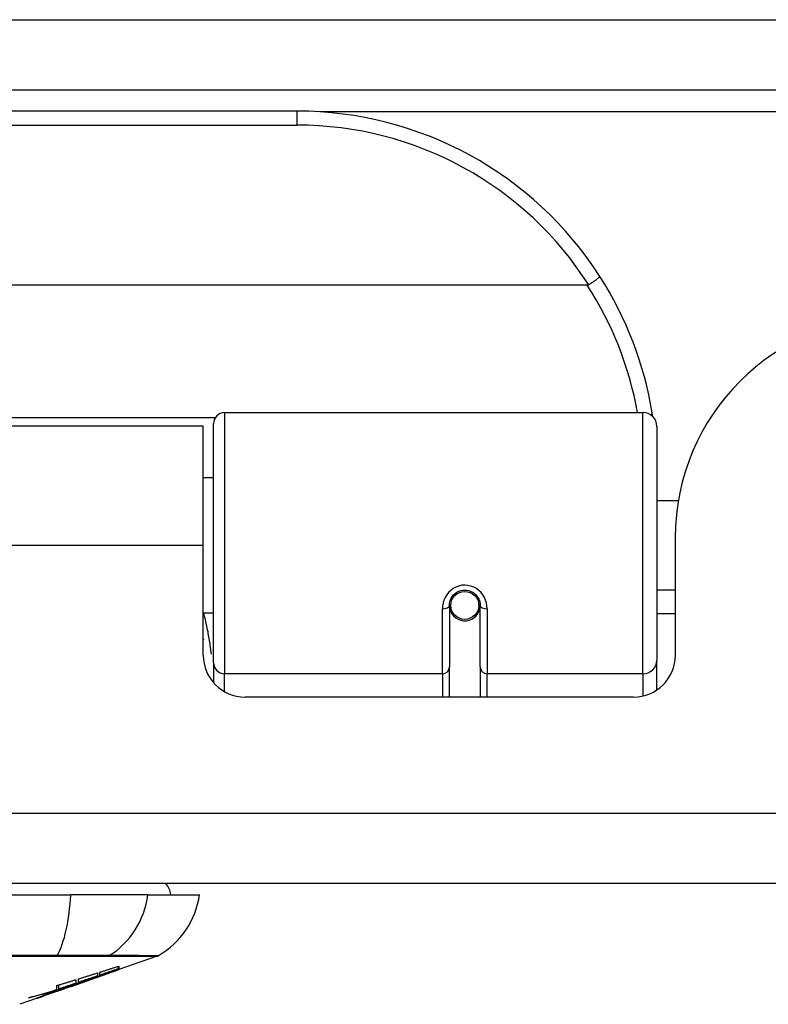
# Model space of a CAD drawing. Header units: inches. Extents: x 25 to 627, y 68 to 290.
# Tile 31 of 250: x 89.7 to 90.75, y 68.19 to 69.58. Entities that reach past the tile are written whole.
import ezdxf

# ---------------------------------------------------------------- set-up
doc = ezdxf.new("R2010")
doc.units = ezdxf.units.IN
doc.header["$MEASUREMENT"] = 0
doc.layers.add('Visible Edges(ANSI)', color=7, linetype='Continuous', lineweight=25)
doc.layers.add('Visible Tangent Edges(ANSI)', color=7, linetype='Continuous', lineweight=25)

msp = doc.modelspace()

# ---------------------------------------------------------------- linework, layer by layer
at = {"layer": 'Visible Edges(ANSI)'}
for p, q in [((85.0901, 69.4844), (144.8921, 69.4844)), ((90.0877, 69.4544), (88.5916, 69.4544)), ((90.4965, 69.2087), (88.1827, 69.2087)), ((89.9853, 69.0294), (90.5749, 69.0294)), ((89.9551, 69.0099), (88.7241, 69.0099)), ((89.9551, 68.8419), (89.9551, 69.0099)), ((89.9695, 68.676), (89.9695, 69.0136)), ((90.5945, 69.0097), (90.5945, 68.6798)), ((89.9695, 68.9373), (89.9551, 68.9373)), ((90.625, 68.9049), (90.5945, 68.9049)), ((90.6206, 68.8529), (90.6206, 68.6869)), ((89.9551, 68.6869), (89.9551, 68.8419)), ((90.6206, 68.7789), (90.5945, 68.7789)), ((90.3022, 68.7572), (90.3022, 68.6703)), ((90.3046, 68.7532), (90.3022, 68.7527)), ((90.3451, 68.7615), (90.3432, 68.7611)), ((90.3434, 68.7549), (90.3454, 68.7549)), ((90.3436, 68.7572), (90.3436, 68.7612)), ((90.3455, 68.6703), (90.3455, 68.7572)), ((89.9695, 68.7464), (89.9551, 68.7464)), ((90.3082, 68.7454), (90.3058, 68.7454)), ((90.342, 68.7454), (90.3396, 68.7454)), ((90.6206, 68.7454), (90.5945, 68.7454)), ((89.9695, 68.676), (89.9695, 68.6483)), ((90.3022, 68.6279), (90.3022, 68.6703)), ((90.3455, 68.6703), (90.3455, 68.6279)), ((90.5945, 68.6379), (90.5945, 68.6798)), ((90.5616, 68.6279), (90.0142, 68.6279)), ((144.7936, 68.3649), (85.1886, 68.3649)), ((88.9109, 68.3491), (89.7683, 68.3491)), ((89.8771, 68.3491), (89.7683, 68.3491)), ((89.8771, 68.3491), (89.9499, 68.3491)), ((89.89, 68.2622), (89.8361, 68.2434)), ((89.7688, 68.2198), (89.8351, 68.243)), ((89.8059, 68.2387), (89.8059, 68.2344)), ((89.8094, 68.2356), (89.8094, 68.2398)), ((89.8361, 68.2435), (89.8351, 68.2431)), ((89.8351, 68.243), (89.8351, 68.2432)), ((89.8356, 68.2446), (89.8356, 68.2482)), ((89.8361, 68.2484), (89.8361, 68.244)), ((89.8361, 68.2435), (89.8361, 68.2434)), ((89.7759, 68.2237), (89.7675, 68.2208)), ((89.7754, 68.2291), (89.7754, 68.2241)), ((89.7791, 68.2254), (89.7791, 68.2303)), ((89.7943, 68.2289), (89.7943, 68.2295)), ((89.8144, 68.2361), (89.8144, 68.2368)), ((89.7688, 68.2198), (89.7274, 68.2053)), ((89.7406, 68.2104), (89.7406, 68.2107)), ((89.7406, 68.21), (89.7406, 68.2104)), ((89.7474, 68.214), (89.7474, 68.2148)), ((89.7481, 68.2129), (89.7481, 68.2132)), ((89.7481, 68.2129), (89.7481, 68.2126)), ((89.7486, 68.2152), (89.7486, 68.2209)), ((89.7514, 68.216), (89.7514, 68.2218)), ((89.7601, 68.2169), (89.7601, 68.2172)), ((89.7671, 68.2193), (89.7671, 68.2194)), ((89.7675, 68.2208), (89.7675, 68.2211)), ((89.7701, 68.2204), (89.7701, 68.2208)), ((89.7723, 68.2216), (89.7723, 68.2223)), ((89.7209, 68.203), (89.6964, 68.1945)), ((89.7209, 68.203), (89.7209, 68.203)), ((89.7306, 68.2065), (89.7231, 68.2039)), ((89.7231, 68.2039), (89.7231, 68.2044)), ((89.7287, 68.2059), (89.7287, 68.2065))]:
    msp.add_line(p, q, dxfattribs=at)
at = {"layer": 'Visible Edges(ANSI)', "flags": 128}
for points in [[(90.5143, 69.2212), (90.5143, 69.2211), (90.5142, 69.221), (90.5141, 69.2208), (90.5139, 69.2205), (90.5137, 69.2202), (90.5133, 69.2199), (90.5129, 69.2195), (90.5125, 69.2191), (90.512, 69.2187), (90.5114, 69.2182), (90.5107, 69.2177), (90.51, 69.2172), (90.5093, 69.2166), (90.5085, 69.216), (90.5076, 69.2154), (90.5067, 69.2148), (90.5058, 69.2141), (90.5048, 69.2134), (90.5038, 69.2128), (90.5028, 69.2121), (90.5018, 69.2114), (90.5007, 69.2107), (90.4996, 69.21), (90.4986, 69.2093)], [(90.4986, 69.2093), (90.4985, 69.2092), (90.4984, 69.2092), (90.4983, 69.2091), (90.4983, 69.2091), (90.4982, 69.209), (90.4981, 69.209), (90.498, 69.209), (90.4979, 69.2089), (90.4978, 69.2089), (90.4978, 69.2089), (90.4977, 69.2089), (90.4976, 69.2088), (90.4975, 69.2088), (90.4974, 69.2088), (90.4973, 69.2088), (90.4972, 69.2088), (90.4971, 69.2088), (90.4971, 69.2087), (90.497, 69.2087), (90.4969, 69.2087), (90.4968, 69.2087), (90.4967, 69.2087), (90.4966, 69.2087), (90.4965, 69.2087)], [(90.5888, 69.0236), (90.5888, 69.0238), (90.5887, 69.024), (90.5887, 69.0242), (90.5887, 69.0244), (90.5886, 69.0246), (90.5886, 69.0249), (90.5886, 69.0251), (90.5885, 69.0253), (90.5885, 69.0255), (90.5885, 69.0257), (90.5884, 69.0259), (90.5884, 69.0261), (90.5884, 69.0263), (90.5883, 69.0265), (90.5883, 69.0267), (90.5883, 69.0269), (90.5882, 69.0271), (90.5882, 69.0274), (90.5882, 69.0276), (90.5881, 69.0278), (90.5881, 69.028), (90.5881, 69.0282), (90.588, 69.0284), (90.588, 69.0286)], [(90.3022, 68.7572), (90.3024, 68.7598), (90.3029, 68.7625), (90.3037, 68.7651), (90.3049, 68.7676), (90.3063, 68.7699), (90.3082, 68.7721), (90.3103, 68.7741), (90.3127, 68.7757), (90.3153, 68.7771), (90.3181, 68.7781), (90.3209, 68.7787), (90.3239, 68.7789), (90.3269, 68.7787), (90.3297, 68.778), (90.3325, 68.777), (90.3351, 68.7757), (90.3375, 68.774), (90.3396, 68.7721), (90.3414, 68.7699), (90.3429, 68.7675), (90.344, 68.765), (90.3449, 68.7625), (90.3454, 68.7598), (90.3455, 68.7572)], [(89.9551, 68.7102), (89.9551, 68.7101), (89.9552, 68.71), (89.9552, 68.71), (89.9552, 68.7099), (89.9552, 68.7099), (89.9553, 68.7098), (89.9553, 68.7098), (89.9553, 68.7097), (89.9553, 68.7097), (89.9553, 68.7096), (89.9554, 68.7096), (89.9554, 68.7095), (89.9554, 68.7094), (89.9554, 68.7094), (89.9554, 68.7093), (89.9555, 68.7093), (89.9555, 68.7092), (89.9555, 68.7092), (89.9555, 68.7091), (89.9556, 68.7091), (89.9556, 68.709), (89.9556, 68.709), (89.9556, 68.7089), (89.9556, 68.7089)], [(89.7791, 68.2303), (89.7802, 68.2306), (89.7814, 68.231), (89.7825, 68.2313), (89.7836, 68.2317), (89.7847, 68.232), (89.7858, 68.2324), (89.7869, 68.2327), (89.7881, 68.2331), (89.7892, 68.2334), (89.7903, 68.2338), (89.7914, 68.2341), (89.7925, 68.2345), (89.7936, 68.2348), (89.7947, 68.2352), (89.7959, 68.2355), (89.797, 68.2359), (89.7981, 68.2362), (89.7992, 68.2366), (89.8003, 68.2369), (89.8014, 68.2373), (89.8025, 68.2376), (89.8037, 68.238), (89.8048, 68.2383), (89.8059, 68.2387)], [(89.7909, 68.2283), (89.7926, 68.2289), (89.7944, 68.2296), (89.7961, 68.2302), (89.7979, 68.2308), (89.7997, 68.2315), (89.8014, 68.2321), (89.8032, 68.2328), (89.805, 68.2335), (89.8069, 68.2341), (89.8087, 68.2348), (89.8105, 68.2355), (89.8124, 68.2361), (89.8143, 68.2368), (89.8161, 68.2375), (89.818, 68.2382), (89.8199, 68.2389), (89.8218, 68.2396), (89.8238, 68.2403), (89.8257, 68.241), (89.8277, 68.2417), (89.8296, 68.2424), (89.8316, 68.2431), (89.8336, 68.2439), (89.8356, 68.2446)], [(89.8351, 68.243), (89.8334, 68.2424), (89.8317, 68.2418), (89.8301, 68.2412), (89.8284, 68.2407), (89.8267, 68.2401), (89.825, 68.2395), (89.8233, 68.2389), (89.8216, 68.2383), (89.8199, 68.2377), (89.8182, 68.2371), (89.8165, 68.2365), (89.8148, 68.2359), (89.8131, 68.2354), (89.8113, 68.2348), (89.8096, 68.2342), (89.8079, 68.2336), (89.8062, 68.233), (89.8045, 68.2324), (89.8028, 68.2318), (89.8011, 68.2312), (89.7994, 68.2307), (89.7977, 68.2301), (89.796, 68.2295), (89.7943, 68.2289)], [(89.8094, 68.2398), (89.8105, 68.2402), (89.8116, 68.2405), (89.8127, 68.2409), (89.8138, 68.2412), (89.815, 68.2416), (89.8161, 68.2419), (89.8172, 68.2423), (89.8183, 68.2427), (89.8194, 68.243), (89.8205, 68.2434), (89.8216, 68.2437), (89.8228, 68.2441), (89.8239, 68.2444), (89.825, 68.2448), (89.8261, 68.2452), (89.8272, 68.2455), (89.8283, 68.2459), (89.8294, 68.2462), (89.8306, 68.2466), (89.8317, 68.247), (89.8328, 68.2473), (89.8339, 68.2477), (89.835, 68.248), (89.8361, 68.2484)], [(89.8356, 68.2446), (89.8345, 68.2442), (89.8334, 68.2438), (89.8323, 68.2435), (89.8313, 68.2431), (89.8302, 68.2427), (89.8291, 68.2423), (89.828, 68.242), (89.8269, 68.2416), (89.8258, 68.2412), (89.8247, 68.2408), (89.8236, 68.2405), (89.8225, 68.2401), (89.8214, 68.2397), (89.8203, 68.2394), (89.8192, 68.239), (89.8181, 68.2386), (89.817, 68.2382), (89.8159, 68.2379), (89.8148, 68.2375), (89.8138, 68.2371), (89.8127, 68.2367), (89.8116, 68.2364), (89.8105, 68.236), (89.8094, 68.2356)], [(89.8361, 68.244), (89.8353, 68.2437), (89.8344, 68.2434), (89.8335, 68.243), (89.8327, 68.2427), (89.8318, 68.2424), (89.8309, 68.2421), (89.83, 68.2418), (89.8291, 68.2414), (89.8282, 68.2411), (89.8273, 68.2408), (89.8264, 68.2405), (89.8254, 68.2401), (89.8245, 68.2398), (89.8236, 68.2395), (89.8227, 68.2391), (89.8218, 68.2388), (89.8208, 68.2385), (89.8199, 68.2381), (89.819, 68.2378), (89.8181, 68.2375), (89.8171, 68.2371), (89.8162, 68.2368), (89.8153, 68.2365), (89.8144, 68.2361)], [(89.8144, 68.2361), (89.8153, 68.2364), (89.8162, 68.2368), (89.8171, 68.2371), (89.818, 68.2374), (89.8189, 68.2377), (89.8198, 68.238), (89.8207, 68.2383), (89.8216, 68.2386), (89.8225, 68.2389), (89.8234, 68.2392), (89.8244, 68.2395), (89.8253, 68.2398), (89.8262, 68.2401), (89.8271, 68.2405), (89.828, 68.2408), (89.8289, 68.2411), (89.8298, 68.2414), (89.8307, 68.2417), (89.8316, 68.242), (89.8325, 68.2423), (89.8334, 68.2426), (89.8343, 68.2429), (89.8352, 68.2432), (89.8361, 68.2435)], [(89.7486, 68.2209), (89.7497, 68.2213), (89.7509, 68.2216), (89.752, 68.2219), (89.7531, 68.2223), (89.7542, 68.2226), (89.7553, 68.2229), (89.7564, 68.2233), (89.7576, 68.2236), (89.7587, 68.224), (89.7598, 68.2243), (89.7609, 68.2247), (89.762, 68.225), (89.7631, 68.2253), (89.7642, 68.2257), (89.7654, 68.226), (89.7665, 68.2264), (89.7676, 68.2267), (89.7687, 68.227), (89.7698, 68.2274), (89.7709, 68.2277), (89.772, 68.2281), (89.7732, 68.2284), (89.7743, 68.2288), (89.7754, 68.2291)], [(89.7754, 68.2241), (89.7744, 68.2238), (89.7734, 68.2234), (89.7724, 68.2231), (89.7714, 68.2227), (89.7704, 68.2224), (89.7694, 68.2221), (89.7684, 68.2217), (89.7674, 68.2214), (89.7664, 68.2211), (89.7654, 68.2207), (89.7644, 68.2204), (89.7634, 68.2201), (89.7624, 68.2197), (89.7614, 68.2194), (89.7604, 68.219), (89.7594, 68.2187), (89.7584, 68.2184), (89.7574, 68.218), (89.7564, 68.2177), (89.7554, 68.2174), (89.7544, 68.217), (89.7534, 68.2167), (89.7524, 68.2164), (89.7514, 68.216)], [(89.7514, 68.216), (89.7524, 68.2163), (89.7534, 68.2167), (89.7545, 68.217), (89.7555, 68.2173), (89.7565, 68.2176), (89.7575, 68.2179), (89.7585, 68.2182), (89.7596, 68.2186), (89.7606, 68.2189), (89.7616, 68.2192), (89.7626, 68.2195), (89.7637, 68.2198), (89.7647, 68.2202), (89.7657, 68.2205), (89.7667, 68.2208), (89.7677, 68.2211), (89.7688, 68.2215), (89.7698, 68.2218), (89.7708, 68.2221), (89.7718, 68.2224), (89.7728, 68.2228), (89.7738, 68.2231), (89.7749, 68.2234), (89.7759, 68.2237)], [(89.7675, 68.2208), (89.7685, 68.2211), (89.7694, 68.2214), (89.7704, 68.2217), (89.7714, 68.222), (89.7724, 68.2223), (89.7734, 68.2227), (89.7743, 68.223), (89.7753, 68.2233), (89.7763, 68.2236), (89.7773, 68.2239), (89.7782, 68.2242), (89.7792, 68.2245), (89.7802, 68.2248), (89.7812, 68.2251), (89.7821, 68.2255), (89.7831, 68.2258), (89.7841, 68.2261), (89.7851, 68.2264), (89.786, 68.2267), (89.787, 68.227), (89.788, 68.2273), (89.7889, 68.2277), (89.7899, 68.228), (89.7909, 68.2283)], [(89.7943, 68.2289), (89.7932, 68.2286), (89.7922, 68.2282), (89.7912, 68.2278), (89.7902, 68.2275), (89.7891, 68.2271), (89.7881, 68.2267), (89.7871, 68.2264), (89.786, 68.226), (89.785, 68.2256), (89.784, 68.2252), (89.7829, 68.2249), (89.7819, 68.2245), (89.7808, 68.2241), (89.7798, 68.2238), (89.7788, 68.2234), (89.7777, 68.223), (89.7767, 68.2226), (89.7756, 68.2223), (89.7746, 68.2219), (89.7735, 68.2215), (89.7725, 68.2212), (89.7715, 68.2208), (89.7704, 68.2204), (89.7694, 68.2201)], [(89.8059, 68.2344), (89.8048, 68.2341), (89.8037, 68.2337), (89.8025, 68.2333), (89.8014, 68.2329), (89.8003, 68.2325), (89.7992, 68.2322), (89.7981, 68.2318), (89.797, 68.2314), (89.7959, 68.231), (89.7947, 68.2307), (89.7936, 68.2303), (89.7925, 68.2299), (89.7914, 68.2295), (89.7903, 68.2291), (89.7892, 68.2288), (89.788, 68.2284), (89.7869, 68.228), (89.7858, 68.2276), (89.7847, 68.2272), (89.7836, 68.2269), (89.7825, 68.2265), (89.7814, 68.2261), (89.7802, 68.2257), (89.7791, 68.2254)], [(89.7089, 68.2036), (89.7105, 68.204), (89.7122, 68.2045), (89.7139, 68.205), (89.7155, 68.2054), (89.7172, 68.2059), (89.7189, 68.2064), (89.7205, 68.2068), (89.7222, 68.2073), (89.7238, 68.2078), (89.7255, 68.2083), (89.7272, 68.2088), (89.7288, 68.2092), (89.7305, 68.2097), (89.7321, 68.2102), (89.7338, 68.2107), (89.7354, 68.2112), (89.7371, 68.2117), (89.7388, 68.2122), (89.7404, 68.2127), (89.7421, 68.2132), (89.7437, 68.2137), (89.7453, 68.2142), (89.747, 68.2147), (89.7486, 68.2152)], [(89.7474, 68.214), (89.7458, 68.2135), (89.7442, 68.213), (89.7426, 68.2126), (89.741, 68.2121), (89.7394, 68.2117), (89.7378, 68.2112), (89.7362, 68.2107), (89.7346, 68.2103), (89.733, 68.2098), (89.7314, 68.2094), (89.7298, 68.209), (89.7282, 68.2085), (89.7266, 68.2081), (89.725, 68.2077), (89.7234, 68.2072), (89.7218, 68.2068), (89.7202, 68.2064), (89.7186, 68.206), (89.7169, 68.2056), (89.7153, 68.2052), (89.7137, 68.2048), (89.7121, 68.2044), (89.7105, 68.204), (89.7089, 68.2036)], [(89.7214, 68.2036), (89.7216, 68.2037), (89.7218, 68.2038), (89.7221, 68.204), (89.7225, 68.2041), (89.7229, 68.2043), (89.7234, 68.2045), (89.724, 68.2047), (89.7246, 68.205), (89.7252, 68.2052), (89.7259, 68.2055), (89.7267, 68.2057), (89.7274, 68.206), (89.7282, 68.2063), (89.7291, 68.2066), (89.73, 68.207), (89.7309, 68.2073), (89.7318, 68.2076), (89.7327, 68.2079), (89.7337, 68.2083), (89.7347, 68.2086), (89.7356, 68.209), (89.7366, 68.2093), (89.7376, 68.2097), (89.7386, 68.21)], [(89.7406, 68.2104), (89.7402, 68.2102), (89.7397, 68.2101), (89.7393, 68.2099), (89.7388, 68.2097), (89.7383, 68.2096), (89.7379, 68.2094), (89.7374, 68.2093), (89.7369, 68.2091), (89.7365, 68.2089), (89.736, 68.2088), (89.7356, 68.2086), (89.7351, 68.2085), (89.7347, 68.2083), (89.7343, 68.2082), (89.7339, 68.208), (89.7335, 68.2079), (89.7332, 68.2077), (89.7328, 68.2076), (89.7325, 68.2075), (89.7322, 68.2074), (89.7319, 68.2073), (89.7316, 68.2072), (89.7313, 68.2071), (89.7311, 68.207)], [(89.7723, 68.2216), (89.7707, 68.2211), (89.7692, 68.2206), (89.7677, 68.2201), (89.7662, 68.2196), (89.7647, 68.2191), (89.7631, 68.2186), (89.7616, 68.2181), (89.7601, 68.2176), (89.7586, 68.2171), (89.757, 68.2166), (89.7555, 68.2161), (89.754, 68.2156), (89.7524, 68.2151), (89.7509, 68.2147), (89.7494, 68.2142), (89.7478, 68.2137), (89.7463, 68.2132), (89.7448, 68.2127), (89.7432, 68.2123), (89.7417, 68.2118), (89.7402, 68.2113), (89.7386, 68.2108), (89.7371, 68.2104), (89.7355, 68.2099)], [(89.7355, 68.2099), (89.736, 68.2101), (89.7365, 68.2102), (89.737, 68.2104), (89.7375, 68.2106), (89.738, 68.2107), (89.7385, 68.2109), (89.739, 68.2111), (89.7395, 68.2113), (89.74, 68.2114), (89.7405, 68.2116), (89.741, 68.2118), (89.7415, 68.2119), (89.742, 68.2121), (89.7425, 68.2123), (89.7429, 68.2124), (89.7434, 68.2126), (89.7439, 68.2128), (89.7444, 68.213), (89.7449, 68.2131), (89.7454, 68.2133), (89.7459, 68.2135), (89.7464, 68.2136), (89.7469, 68.2138), (89.7474, 68.214)], [(89.7386, 68.21), (89.7396, 68.2104), (89.7406, 68.2107), (89.7416, 68.211), (89.7426, 68.2114), (89.7436, 68.2117), (89.7446, 68.212), (89.7456, 68.2124), (89.7466, 68.2127), (89.7475, 68.213), (89.7485, 68.2133), (89.7494, 68.2137), (89.7504, 68.214), (89.7513, 68.2143), (89.7522, 68.2146), (89.7531, 68.2149), (89.754, 68.2152), (89.7549, 68.2155), (89.7557, 68.2157), (89.7565, 68.216), (89.7574, 68.2163), (89.7582, 68.2165), (89.7589, 68.2168), (89.7597, 68.217), (89.7604, 68.2173)], [(89.7596, 68.2166), (89.7589, 68.2163), (89.7581, 68.2161), (89.7573, 68.2158), (89.7566, 68.2155), (89.7558, 68.2152), (89.755, 68.215), (89.7542, 68.2147), (89.7534, 68.2144), (89.7526, 68.2141), (89.7517, 68.2138), (89.7509, 68.2136), (89.7501, 68.2133), (89.7493, 68.213), (89.7485, 68.2127), (89.7477, 68.2124), (89.7469, 68.2121), (89.7461, 68.2119), (89.7453, 68.2116), (89.7445, 68.2113), (89.7437, 68.211), (89.7429, 68.2107), (89.7421, 68.2105), (89.7414, 68.2102), (89.7406, 68.21)], [(89.7596, 68.2168), (89.7594, 68.2167), (89.7591, 68.2166), (89.7588, 68.2165), (89.7585, 68.2164), (89.7582, 68.2163), (89.7578, 68.2162), (89.7574, 68.2161), (89.757, 68.2159), (89.7565, 68.2158), (89.7561, 68.2156), (89.7556, 68.2155), (89.7551, 68.2153), (89.7546, 68.2151), (89.7541, 68.215), (89.7535, 68.2148), (89.753, 68.2146), (89.7524, 68.2144), (89.7518, 68.2142), (89.7512, 68.214), (89.7506, 68.2138), (89.75, 68.2136), (89.7494, 68.2134), (89.7488, 68.2132), (89.7481, 68.2129)], [(89.7481, 68.2126), (89.7485, 68.2128), (89.749, 68.2129), (89.7494, 68.2131), (89.7498, 68.2132), (89.7503, 68.2134), (89.7507, 68.2135), (89.7512, 68.2137), (89.7516, 68.2139), (89.7521, 68.214), (89.7526, 68.2142), (89.753, 68.2143), (89.7535, 68.2145), (89.7539, 68.2146), (89.7544, 68.2148), (89.7548, 68.215), (89.7552, 68.2151), (89.7556, 68.2153), (89.756, 68.2154), (89.7564, 68.2155), (89.7568, 68.2157), (89.7572, 68.2158), (89.7575, 68.2159), (89.7578, 68.216), (89.7581, 68.2161)], [(89.7581, 68.2161), (89.7584, 68.2162), (89.7586, 68.2163), (89.7588, 68.2164), (89.759, 68.2165), (89.7592, 68.2165), (89.7593, 68.2166), (89.7595, 68.2166), (89.7596, 68.2167), (89.7597, 68.2167), (89.7598, 68.2168), (89.7599, 68.2168), (89.76, 68.2168), (89.7601, 68.2169), (89.7601, 68.2169), (89.7601, 68.2169), (89.7601, 68.2169), (89.7601, 68.2169), (89.7601, 68.2169), (89.7601, 68.2169), (89.76, 68.2169), (89.7599, 68.2169), (89.7599, 68.2168), (89.7597, 68.2168), (89.7596, 68.2168)], [(89.7671, 68.2193), (89.7671, 68.2193), (89.767, 68.2192), (89.7669, 68.2192), (89.7667, 68.2191), (89.7666, 68.2191), (89.7664, 68.219), (89.7662, 68.2189), (89.7659, 68.2188), (89.7657, 68.2187), (89.7654, 68.2186), (89.7651, 68.2185), (89.7648, 68.2184), (89.7644, 68.2183), (89.7641, 68.2182), (89.7637, 68.218), (89.7633, 68.2179), (89.7629, 68.2177), (89.7625, 68.2176), (89.762, 68.2174), (89.7616, 68.2173), (89.7611, 68.2171), (89.7606, 68.2169), (89.7601, 68.2168), (89.7596, 68.2166)], [(89.7604, 68.2173), (89.7611, 68.2175), (89.7617, 68.2177), (89.7623, 68.2179), (89.7629, 68.2181), (89.7634, 68.2182), (89.7639, 68.2184), (89.7644, 68.2186), (89.7649, 68.2187), (89.7653, 68.2188), (89.7657, 68.2189), (89.766, 68.2191), (89.7663, 68.2191), (89.7666, 68.2192), (89.7668, 68.2193), (89.767, 68.2194), (89.7672, 68.2194), (89.7673, 68.2194), (89.7674, 68.2194), (89.7675, 68.2195), (89.7675, 68.2194), (89.7674, 68.2194), (89.7674, 68.2194), (89.7673, 68.2193), (89.7671, 68.2193)], [(89.7626, 68.2181), (89.763, 68.2182), (89.7634, 68.2184), (89.7638, 68.2185), (89.7642, 68.2187), (89.7647, 68.2188), (89.7651, 68.219), (89.7655, 68.2191), (89.7659, 68.2192), (89.7663, 68.2194), (89.7667, 68.2195), (89.7671, 68.2197), (89.7675, 68.2198), (89.7679, 68.22), (89.7683, 68.2201), (89.7687, 68.2203), (89.7691, 68.2204), (89.7695, 68.2205), (89.7699, 68.2207), (89.7703, 68.2208), (89.7707, 68.221), (89.7711, 68.2211), (89.7715, 68.2213), (89.7719, 68.2214), (89.7723, 68.2216)], [(89.7694, 68.2201), (89.7696, 68.2201), (89.7698, 68.2202), (89.7699, 68.2203), (89.77, 68.2203), (89.7701, 68.2203), (89.7701, 68.2204), (89.77, 68.2204), (89.7699, 68.2203), (89.7698, 68.2203), (89.7696, 68.2203), (89.7694, 68.2202), (89.7691, 68.2201), (89.7688, 68.22), (89.7684, 68.2199), (89.768, 68.2198), (89.7676, 68.2196), (89.7671, 68.2195), (89.7665, 68.2193), (89.766, 68.2192), (89.7654, 68.219), (89.7647, 68.2188), (89.7641, 68.2185), (89.7634, 68.2183), (89.7626, 68.2181)], [(89.7231, 68.2039), (89.7229, 68.2038), (89.7226, 68.2037), (89.7224, 68.2036), (89.7221, 68.2035), (89.7219, 68.2035), (89.7217, 68.2034), (89.7216, 68.2034), (89.7214, 68.2033), (89.7213, 68.2033), (89.7212, 68.2033), (89.7211, 68.2033), (89.721, 68.2032), (89.7209, 68.2032), (89.7209, 68.2032), (89.7208, 68.2033), (89.7208, 68.2033), (89.7208, 68.2033), (89.7209, 68.2033), (89.7209, 68.2034), (89.721, 68.2034), (89.721, 68.2034), (89.7211, 68.2035), (89.7212, 68.2036), (89.7214, 68.2036)], [(89.7209, 68.203), (89.7211, 68.2031), (89.7214, 68.2032), (89.7217, 68.2033), (89.722, 68.2034), (89.7222, 68.2035), (89.7225, 68.2036), (89.7228, 68.2037), (89.723, 68.2038), (89.7233, 68.2039), (89.7236, 68.204), (89.7239, 68.2041), (89.7241, 68.2042), (89.7244, 68.2043), (89.7247, 68.2044), (89.725, 68.2045), (89.7252, 68.2046), (89.7255, 68.2046), (89.7258, 68.2047), (89.726, 68.2048), (89.7263, 68.2049), (89.7266, 68.205), (89.7269, 68.2051), (89.7271, 68.2052), (89.7274, 68.2053)], [(89.7311, 68.207), (89.7308, 68.2068), (89.7304, 68.2067), (89.7301, 68.2066), (89.7298, 68.2065), (89.7296, 68.2063), (89.7294, 68.2063), (89.7292, 68.2062), (89.729, 68.2061), (89.7289, 68.206), (89.7288, 68.206), (89.7287, 68.2059), (89.7287, 68.2059), (89.7287, 68.2059), (89.7287, 68.2059), (89.7288, 68.2059), (89.7288, 68.2059), (89.729, 68.206), (89.7291, 68.206), (89.7293, 68.2061), (89.7295, 68.2061), (89.7297, 68.2062), (89.73, 68.2063), (89.7303, 68.2064), (89.7306, 68.2065)]]:
    msp.add_lwpolyline(points, dxfattribs=at)
at = {"layer": 'Visible Edges(ANSI)'}
msp.add_circle((90.3239, 68.7572), 0.0197, dxfattribs=at)
for centre, radius, start, end in [((90.0877, 68.9475), 0.5069, 32.6858, 90), ((90.0877, 68.9475), 0.5069, 9.2068, 32.6858), ((90.9326, 68.8529), 0.312, 90, 180), ((89.9853, 69.0136), 0.0157, 90, 180), ((90.5749, 69.0097), 0.0197, 0, 90), ((90.3239, 68.7572), 0.0217, 191.8292, 0), ((90.0142, 68.6869), 0.0591, 180, 270), ((90.5616, 68.6869), 0.0591, 270, 0), ((89.8711, 68.3412), 0.0394, 11.537, 36.8699), ((89.8329, 68.3654), 0.1181, 299.8169, 352.0587), ((89.8867, 68.2715), 0.00984, 289.29, 299.8169)]:
    msp.add_arc(centre, radius, start, end, dxfattribs=at)
at = {"layer": 'Visible Tangent Edges(ANSI)'}
for p, q in [((85.0901, 69.5834), (144.125, 69.5834)), ((90.0877, 69.4347), (90.0877, 69.4544)), ((105.6608, 69.4534), (90.1195, 69.4534)), ((88.5916, 69.4347), (90.0877, 69.4347)), ((89.9853, 69.0294), (89.9853, 68.6608)), ((90.5749, 68.6608), (90.5749, 69.0294)), ((89.9718, 69.0217), (88.7075, 69.0217)), ((89.9551, 68.8419), (88.7241, 68.8419)), ((90.2924, 68.6608), (90.2924, 68.7525)), ((90.3554, 68.7525), (90.3554, 68.6608)), ((90.2924, 68.6608), (89.9853, 68.6608)), ((89.9853, 68.6354), (89.9853, 68.6608)), ((90.2924, 68.6608), (90.2924, 68.6279)), ((90.5749, 68.6608), (90.3554, 68.6608)), ((90.3554, 68.6279), (90.3554, 68.6608)), ((90.5749, 68.6608), (90.5749, 68.6294)), ((85.1886, 68.4639), (144.7936, 68.4639)), ((89.748, 68.2622), (89.7484, 68.2622)), ((89.8202, 68.2622), (89.8203, 68.2622)), ((89.7596, 68.2168), (89.7596, 68.217)), ((89.7596, 68.2166), (89.7596, 68.2167)), ((89.7311, 68.207), (89.7311, 68.2074))]:
    msp.add_line(p, q, dxfattribs=at)
at = {"layer": 'Visible Tangent Edges(ANSI)', "flags": 128}
for points in [[(90.3554, 68.7525), (90.3551, 68.7565), (90.3544, 68.7606), (90.3532, 68.7645), (90.3515, 68.7684), (90.3494, 68.772), (90.3468, 68.7753), (90.3437, 68.7783), (90.3403, 68.7809), (90.3365, 68.783), (90.3324, 68.7845), (90.3282, 68.7854), (90.3239, 68.7858), (90.3196, 68.7855), (90.3154, 68.7845), (90.3114, 68.783), (90.3076, 68.781), (90.3041, 68.7784), (90.301, 68.7754), (90.2984, 68.772), (90.2962, 68.7684), (90.2945, 68.7646), (90.2933, 68.7606), (90.2926, 68.7566), (90.2924, 68.7525)], [(89.9667, 68.6882), (89.9664, 68.6906), (89.9661, 68.6931), (89.9658, 68.6956), (89.9654, 68.698), (89.9651, 68.7005), (89.9647, 68.703), (89.9644, 68.7054), (89.964, 68.7079), (89.9636, 68.7103), (89.9632, 68.7127), (89.9627, 68.7152), (89.9623, 68.7176), (89.9619, 68.72), (89.9614, 68.7225), (89.9609, 68.7249), (89.9604, 68.7273), (89.9599, 68.7297), (89.9594, 68.7321), (89.9588, 68.7345), (89.9583, 68.7369), (89.9577, 68.7393), (89.9571, 68.7416), (89.9565, 68.744), (89.9559, 68.7464)], [(89.682, 68.2622), (89.7151, 68.2622), (89.748, 68.2622)], [(89.7492, 68.2632), (89.7163, 68.2631), (89.683, 68.2631)], [(89.7484, 68.2622), (89.7525, 68.2622), (89.7566, 68.2622), (89.7605, 68.2622), (89.7644, 68.2622), (89.7682, 68.2622), (89.772, 68.2622), (89.7756, 68.2622), (89.7792, 68.2622), (89.7826, 68.2622), (89.786, 68.2622), (89.7893, 68.2622), (89.7924, 68.2622), (89.7954, 68.2622), (89.7983, 68.2622), (89.8011, 68.2622), (89.8038, 68.2622), (89.8063, 68.2622), (89.8087, 68.2622), (89.811, 68.2622), (89.8131, 68.2622), (89.8151, 68.2622), (89.8169, 68.2622), (89.8186, 68.2622), (89.8202, 68.2622)], [(89.8224, 68.2632), (89.8209, 68.2632), (89.8192, 68.2632), (89.8174, 68.2632), (89.8154, 68.2632), (89.8132, 68.2632), (89.8109, 68.2632), (89.8085, 68.2632), (89.8059, 68.2632), (89.8032, 68.2632), (89.8003, 68.2632), (89.7974, 68.2632), (89.7943, 68.2632), (89.7911, 68.2632), (89.7877, 68.2632), (89.7843, 68.2632), (89.7807, 68.2632), (89.7771, 68.2632), (89.7733, 68.2632), (89.7695, 68.2632), (89.7656, 68.2632), (89.7616, 68.2632), (89.7575, 68.2632), (89.7534, 68.2632), (89.7492, 68.2632)], [(89.8203, 68.2622), (89.826, 68.2622), (89.8314, 68.2622), (89.8365, 68.2622), (89.8414, 68.2622), (89.8461, 68.2622), (89.8506, 68.2622), (89.8548, 68.2622), (89.8588, 68.2622), (89.8626, 68.2622), (89.8661, 68.2622), (89.8694, 68.2622), (89.8724, 68.2622), (89.8752, 68.2622), (89.8777, 68.2622), (89.8801, 68.2622), (89.8821, 68.2622), (89.884, 68.2622), (89.8856, 68.2622), (89.8869, 68.2622), (89.888, 68.2622), (89.8889, 68.2622), (89.8895, 68.2622), (89.8898, 68.2622), (89.89, 68.2622)], [(89.8916, 68.263), (89.8915, 68.263), (89.8911, 68.263), (89.8905, 68.263), (89.8897, 68.263), (89.8886, 68.263), (89.8872, 68.263), (89.8857, 68.263), (89.8839, 68.263), (89.8818, 68.263), (89.8795, 68.263), (89.877, 68.263), (89.8742, 68.263), (89.8712, 68.263), (89.8679, 68.263), (89.8644, 68.2631), (89.8607, 68.2631), (89.8567, 68.2631), (89.8525, 68.2631), (89.8481, 68.2631), (89.8434, 68.2631), (89.8385, 68.2631), (89.8334, 68.2631), (89.828, 68.2631), (89.8224, 68.2632)]]:
    msp.add_lwpolyline(points, dxfattribs=at)
at = {"layer": 'Visible Tangent Edges(ANSI)'}
for centre, start, end in [((90.0877, 68.9475), 32.4989, 90), ((90.0877, 68.9438), 10.1223, 32.9448)]:
    msp.add_arc(centre, 0.4872, start, end, dxfattribs=at)
for centre, major_axis, ratio, start_param, end_param in [((90.5686, 69.0254), (0.0194, 0.0031), 0.187438, 5.738696, 6.283185), ((90.2924, 68.7572), (0.00984, 0), 0.476565, 4.712389, 6.283185), ((90.3554, 68.7572), (-0.00984, 0), 0.476565, 0, 1.570796), ((89.9853, 68.676), (-0.0157, 0), 0.965926, 0, 1.570796), ((90.2924, 68.6703), (0.00984, 0), 0.965926, 4.712389, 6.283185), ((90.3554, 68.6703), (-0.00984, 0), 0.965926, 0, 1.570796), ((90.5749, 68.6798), (0.0197, 0), 0.965926, 4.712389, 6.283185), ((89.7297, 68.3654), (0, 0.1181), 0.32996, 3.665428, 4.573787), ((89.7667, 68.3654), (0, -0.1181), 0.943995, 0.523835, 1.432195), ((89.7476, 68.2717), (0.00003, -0.00984), 0.32572, 0.259229, 0.522936), ((89.8178, 68.2717), (-0.00008, -0.00984), 0.945463, 0.267645, 0.531352)]:
    msp.add_ellipse(centre, major_axis=major_axis, ratio=ratio, start_param=start_param, end_param=end_param, dxfattribs=at)

doc.saveas('drawing.dxf')
